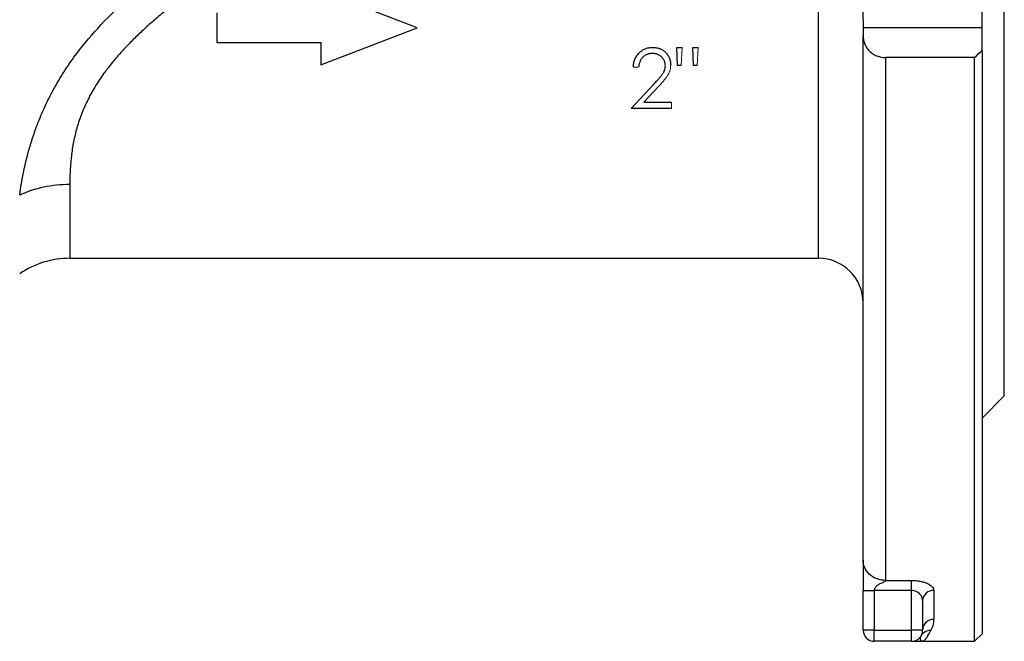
# Model space of a CAD drawing. Header units: millimetres. Extents: x -945 to -13, y -152 to 471.
# Tile 11 of 17: x -372 to -240, y 61 to 145. Entities that reach past the tile are written whole.
import ezdxf

# ---------------------------------------------------------------- set-up
doc = ezdxf.new("R2010")
doc.units = ezdxf.units.MM

msp = doc.modelspace()

# ---------------------------------------------------------------- linework, layer by layer
at = {"color": 0, "linetype": 'Continuous', "lineweight": 25}
for p, q in [((-258.76, 144.62), (-258.76, 223.03)), ((-239.76, 94.03), (-239.76, 193.03)), ((-264.76, 112.53), (-264.76, 174.53)), ((-318.76, 143.53), (-331.76, 148.53)), ((-242.76, 143.53), (-242.76, 146.57)), ((-345.76, 145.53), (-345.76, 141.53)), ((-258.76, 144.62), (-258.76, 143.53)), ((-331.76, 138.53), (-318.76, 143.53)), ((-258.76, 143.53), (-258.76, 142.44)), ((-242.76, 143.53), (-258.76, 143.53)), ((-242.76, 140.49), (-242.76, 143.53)), ((-258.76, 71.92), (-258.76, 142.44)), ((-345.76, 141.53), (-331.76, 141.53)), ((-331.76, 141.53), (-331.76, 138.53)), ((-283.73, 138.44), (-283.84, 140.9)), ((-283.84, 140.9), (-283.12, 140.9)), ((-281.68, 140.9), (-280.97, 140.9)), ((-281.58, 138.44), (-281.68, 140.9)), ((-242.76, 140.49), (-242.76, 62.03)), ((-255.76, 139.53), (-255.76, 69.22)), ((-243.76, 139.53), (-255.76, 139.53)), ((-243.76, 61.03), (-243.76, 139.53)), ((-283.23, 138.44), (-283.73, 138.44)), ((-281.08, 138.44), (-281.58, 138.44)), ((-289.99, 132.69), (-286.89, 136)), ((-284.56, 132.69), (-289.99, 132.69)), ((-288.28, 133.51), (-284.56, 133.51)), ((-365.52, 122.45), (-365.52, 112.53)), ((-365.52, 112.53), (-264.76, 112.53)), ((-242.76, 91.03), (-239.76, 94.03)), ((-255.76, 69.22), (-252.26, 69.22)), ((-252.26, 67.87), (-252.26, 69.22)), ((-258.76, 62.53), (-258.76, 67.87)), ((-252.26, 67.87), (-257.26, 67.87)), ((-257.26, 67.87), (-257.26, 62.53)), ((-252.26, 62.53), (-252.26, 67.87)), ((-249.26, 67.87), (-249.26, 63.97)), ((-250.76, 66.5), (-250.76, 62.53)), ((-257.26, 62.53), (-258.76, 62.53)), ((-257.26, 62.53), (-252.26, 62.53)), ((-257.26, 61.03), (-257.26, 62.53)), ((-250.76, 62.53), (-252.26, 62.53)), ((-252.26, 61.03), (-252.26, 62.53)), ((-252.26, 61.03), (-257.26, 61.03)), ((-250.76, 61.03), (-243.76, 61.03)), ((-243.76, 61.03), (-242.76, 62.03))]:
    msp.add_line(p, q, dxfattribs=at)
at = {"color": 0, "linetype": 'Continuous', "lineweight": 18}
for p, q in [((-283.12, 140.9), (-283.23, 138.44)), ((-280.97, 140.9), (-281.08, 138.44)), ((-288.97, 138.23), (-289.68, 138.23)), ((-286.28, 135.65), (-288.28, 133.51)), ((-284.56, 133.51), (-284.56, 132.69))]:
    msp.add_line(p, q, dxfattribs=at)
at = {"color": 0, "linetype": 'Continuous', "lineweight": 25}
for centre, radius, start, end in [((-365.52, 100.53), 12, 90, 124.2161), ((-264.76, 106.53), 6, 0, 90), ((-249.32, 66.43), 1.44, 87.6292, 177.4146), ((-249.29, 62.5), 1.47, 88.9773, 178.9394), ((-257.26, 62.53), 1.5, 180, 270), ((-252.26, 62.53), 1.5, 270, 0), ((-249.72, 61.01), 1.46, 88.4869, 149.1332)]:
    msp.add_arc(centre, radius, start, end, dxfattribs=at)
for points, knots in [([(-372.27, 121.03), (-372.25, 121.18), (-372.21, 121.47), (-372.15, 121.91), (-372.08, 122.35), (-372, 122.79), (-371.92, 123.24), (-371.84, 123.69), (-371.75, 124.15), (-371.65, 124.6), (-371.55, 125.06), (-371.44, 125.52), (-371.33, 125.99), (-371.21, 126.45), (-371.08, 126.92), (-370.94, 127.39), (-370.8, 127.86), (-370.66, 128.33), (-370.5, 128.8), (-370.34, 129.28), (-370.17, 129.76), (-369.77, 130.87), (-369.05, 132.61), (-367.89, 134.97), (-366.53, 137.3), (-364.57, 140.2), (-361.75, 143.61), (-358.52, 146.77), (-355.53, 149.32), (-352.92, 151.37), (-350.46, 153.17), (-348.23, 154.72), (-346.32, 155.98), (-344.35, 157.24), (-342.33, 158.47), (-340.26, 159.7), (-338.14, 160.91), (-335.97, 162.11), (-333.97, 163.2), (-332.16, 164.16), (-330.54, 165.01), (-328.92, 165.86), (-327.28, 166.71), (-325.65, 167.55), (-324.01, 168.39), (-322.36, 169.23), (-320.72, 170.08), (-319.07, 170.93), (-317.99, 171.5), (-317.44, 171.78)], [0, 0, 0, 0, 0.006827, 0.013627, 0.020403, 0.027155, 0.033886, 0.040598, 0.047293, 0.053973, 0.060641, 0.067297, 0.073945, 0.080587, 0.087223, 0.093858, 0.100492, 0.107128, 0.113768, 0.120414, 0.127068, 0.133733, 0.166846, 0.200002, 0.233475, 0.267532, 0.329275, 0.39559, 0.432978, 0.473641, 0.517671, 0.545521, 0.573913, 0.602869, 0.63241, 0.662556, 0.693324, 0.724733, 0.756799, 0.780157, 0.803715, 0.827478, 0.851452, 0.875642, 0.900053, 0.924689, 0.949556, 0.974658, 1, 1, 1, 1]), ([(-315.6, 167.61), (-315.85, 167.5), (-316.35, 167.27), (-317.12, 166.91), (-317.89, 166.55), (-318.67, 166.17), (-319.47, 165.79), (-320.27, 165.39), (-321.09, 164.98), (-321.92, 164.57), (-322.76, 164.14), (-323.6, 163.7), (-324.47, 163.25), (-325.34, 162.79), (-326.22, 162.32), (-327.11, 161.84), (-328.02, 161.35), (-328.93, 160.84), (-329.86, 160.33), (-330.8, 159.8), (-332.31, 158.95), (-334.39, 157.76), (-337.05, 156.2), (-339.54, 154.71), (-341.82, 153.31), (-343.82, 152.04), (-345.7, 150.82), (-347.52, 149.61), (-349.27, 148.39), (-350.98, 147.13), (-352.58, 145.88), (-354.08, 144.63), (-355.48, 143.4), (-356.77, 142.17), (-357.96, 140.96), (-359.05, 139.77), (-360.04, 138.59), (-361.1, 137.21), (-362.17, 135.59), (-363.2, 133.71), (-364.03, 131.79), (-364.66, 129.86), (-365.1, 127.92), (-365.31, 126.44), (-365.41, 125.35), (-365.46, 124.65), (-365.5, 123.93), (-365.52, 123.19), (-365.52, 122.7), (-365.52, 122.45)], [0, 0, 0, 0, 0.012388, 0.024933, 0.037633, 0.050489, 0.063502, 0.076671, 0.089996, 0.103477, 0.117115, 0.13091, 0.144861, 0.158969, 0.173234, 0.187656, 0.202235, 0.21697, 0.231863, 0.246913, 0.26212, 0.304436, 0.34689, 0.389483, 0.423702, 0.455955, 0.486244, 0.514572, 0.544238, 0.572698, 0.599968, 0.626069, 0.651022, 0.674853, 0.69759, 0.719267, 0.739923, 0.759603, 0.78989, 0.819146, 0.848613, 0.878483, 0.907438, 0.938468, 0.949469, 0.961119, 0.973422, 0.986381, 1, 1, 1, 1]), ([(-258.76, 142.44), (-258.76, 142.1), (-258.71, 141.78), (-258.53, 141.3), (-258.46, 141.14), (-258.28, 140.83), (-258.17, 140.68), (-257.93, 140.4), (-257.78, 140.27), (-257.46, 140.03), (-257.29, 139.92), (-256.89, 139.73), (-256.68, 139.66), (-256.24, 139.55), (-256, 139.53), (-255.76, 139.53)], [0, 0, 0, 0, 0.25, 0.25, 0.375, 0.375, 0.5, 0.5, 0.625, 0.625, 0.75, 0.75, 0.875, 0.875, 1, 1, 1, 1]), ([(-289.68, 138.23), (-289.68, 138.33), (-289.67, 138.51), (-289.63, 138.79), (-289.57, 139.05), (-289.48, 139.29), (-289.37, 139.53), (-289.24, 139.75), (-289.09, 139.96), (-288.91, 140.15), (-288.72, 140.33), (-288.52, 140.48), (-288.31, 140.61), (-288.08, 140.72), (-287.85, 140.8), (-287.6, 140.86), (-287.34, 140.89), (-287.17, 140.9), (-287.08, 140.9)], [0, 0, 0, 0, 0.068791, 0.135103, 0.198979, 0.261904, 0.323495, 0.385195, 0.446969, 0.509765, 0.572251, 0.633405, 0.693251, 0.752583, 0.812579, 0.873275, 0.93555, 1, 1, 1, 1]), ([(-287.08, 140.9), (-286.99, 140.9), (-286.82, 140.89), (-286.56, 140.86), (-286.32, 140.8), (-286.1, 140.73), (-285.89, 140.63), (-285.69, 140.5), (-285.5, 140.36), (-285.33, 140.19), (-285.17, 140.01), (-285.03, 139.82), (-284.92, 139.63), (-284.82, 139.42), (-284.75, 139.21), (-284.7, 138.99), (-284.67, 138.76), (-284.66, 138.6), (-284.66, 138.52)], [0, 0, 0, 0, 0.069475, 0.136517, 0.200789, 0.26383, 0.325735, 0.387291, 0.449509, 0.512968, 0.576275, 0.63758, 0.697903, 0.757172, 0.816599, 0.876653, 0.93729, 1, 1, 1, 1]), ([(-287.11, 140.08), (-287.18, 140.08), (-287.3, 140.07), (-287.48, 140.05), (-287.65, 140.01), (-287.81, 139.96), (-287.97, 139.89), (-288.12, 139.81), (-288.26, 139.71), (-288.39, 139.59), (-288.51, 139.47), (-288.62, 139.33), (-288.71, 139.17), (-288.79, 139.01), (-288.86, 138.83), (-288.91, 138.64), (-288.95, 138.44), (-288.96, 138.3), (-288.97, 138.23)], [0, 0, 0, 0, 0.0644387, 0.1265469, 0.1868872, 0.2458775, 0.3040409, 0.3621912, 0.4209759, 0.4806603, 0.5406003, 0.6006891, 0.6619358, 0.7244425, 0.7890384, 0.8563138, 0.926352, 1, 1, 1, 1]), ([(-285.38, 138.46), (-285.38, 138.51), (-285.38, 138.62), (-285.41, 138.78), (-285.44, 138.93), (-285.5, 139.08), (-285.57, 139.22), (-285.66, 139.35), (-285.76, 139.48), (-285.88, 139.6), (-286.01, 139.71), (-286.14, 139.81), (-286.29, 139.89), (-286.44, 139.96), (-286.6, 140.01), (-286.76, 140.05), (-286.94, 140.07), (-287.05, 140.08), (-287.11, 140.08)], [0, 0, 0, 0, 0.061965, 0.122122, 0.180988, 0.239933, 0.299906, 0.359989, 0.421776, 0.486576, 0.551535, 0.615018, 0.677259, 0.73973, 0.80305, 0.866495, 0.931973, 1, 1, 1, 1]), ([(-286.89, 136), (-286.81, 136.08), (-286.67, 136.23), (-286.46, 136.46), (-286.28, 136.66), (-286.12, 136.85), (-285.97, 137.03), (-285.85, 137.18), (-285.75, 137.32), (-285.64, 137.49), (-285.53, 137.69), (-285.44, 137.94), (-285.39, 138.2), (-285.38, 138.37), (-285.38, 138.46)], [0, 0, 0, 0, 0.110803, 0.212829, 0.306101, 0.390647, 0.466924, 0.534481, 0.593587, 0.644557, 0.7362, 0.825024, 0.911986, 1, 1, 1, 1]), ([(-365.52, 122.45), (-366.72, 122.45), (-367.91, 122.32), (-370.19, 121.85), (-371.28, 121.49), (-372.27, 121.03)], [0, 0, 0, 0, 0.5, 0.5, 1, 1, 1, 1]), ([(-255.76, 69.22), (-256.12, 69.22), (-256.5, 69.28), (-257.24, 69.54), (-257.59, 69.75), (-258.18, 70.28), (-258.4, 70.6), (-258.7, 71.26), (-258.76, 71.61), (-258.76, 71.92)], [0, 0, 0, 0, 0.25, 0.25, 0.5, 0.5, 0.75, 0.75, 1, 1, 1, 1]), ([(-258.76, 71.92), (-258.76, 71.66), (-258.76, 71.35), (-258.76, 70.71), (-258.76, 70.38), (-258.76, 69.38), (-258.76, 68.68), (-258.76, 67.87)], [0, 0, 0, 0, 0.25, 0.25, 0.5, 0.5, 1, 1, 1, 1]), ([(-255.76, 69.22), (-255.76, 69.21), (-255.76, 69.19), (-255.78, 69.16), (-255.8, 69.12), (-255.84, 69.09), (-255.88, 69.05), (-255.93, 69.02), (-256, 68.98), (-256.11, 68.93), (-256.29, 68.85), (-256.5, 68.75), (-256.71, 68.64), (-256.88, 68.53), (-257.02, 68.41), (-257.12, 68.28), (-257.2, 68.15), (-257.25, 68.01), (-257.26, 67.92), (-257.26, 67.87)], [0, 0, 0, 0, 0.02932, 0.058186, 0.087197, 0.116945, 0.147979, 0.180783, 0.215769, 0.262867, 0.348565, 0.472924, 0.572972, 0.662813, 0.743247, 0.815388, 0.880775, 0.941461, 1, 1, 1, 1]), ([(-252.26, 69.22), (-252.06, 69.22), (-251.85, 69.21), (-251.45, 69.17), (-251.26, 69.14), (-250.89, 69.07), (-250.71, 69.02), (-250.39, 68.92), (-250.24, 68.86), (-249.97, 68.73), (-249.84, 68.66), (-249.64, 68.51), (-249.55, 68.44), (-249.33, 68.2), (-249.26, 68.04), (-249.26, 67.87)], [0, 0, 0, 0, 0.125, 0.125, 0.25, 0.25, 0.375, 0.375, 0.5, 0.5, 0.625, 0.625, 0.75, 0.75, 1, 1, 1, 1]), ([(-258.76, 67.87), (-258.76, 67.87), (-258.73, 67.87), (-258.58, 67.87), (-258.47, 67.87), (-258.18, 67.87), (-258, 67.87), (-257.63, 67.87), (-257.44, 67.87), (-257.26, 67.87)], [0, 0, 0, 0, 0.25, 0.25, 0.5, 0.5, 0.75, 0.75, 1, 1, 1, 1]), ([(-250.76, 66.5), (-250.76, 66.65), (-250.79, 66.8), (-250.91, 67.1), (-251, 67.25), (-251.25, 67.52), (-251.41, 67.63), (-251.7, 67.77), (-251.8, 67.81), (-252.03, 67.86), (-252.14, 67.87), (-252.26, 67.87)], [0, 0, 0, 0, 0.25, 0.25, 0.5, 0.5, 0.75, 0.75, 0.875, 0.875, 1, 1, 1, 1]), ([(-249.26, 63.97), (-249.26, 63.68), (-249.31, 63.41), (-249.45, 62.91), (-249.56, 62.68), (-249.68, 62.47)], [0, 0, 0, 0, 0.5, 0.5, 1, 1, 1, 1]), ([(-249.68, 62.47), (-249.82, 62.23), (-249.94, 62.02), (-250.14, 61.66), (-250.23, 61.51), (-250.39, 61.27), (-250.47, 61.18), (-250.62, 61.06), (-250.69, 61.03), (-250.76, 61.03)], [0, 0, 0, 0, 0.25, 0.25, 0.5, 0.5, 0.75, 0.75, 1, 1, 1, 1]), ([(-252.26, 61.03), (-252.26, 61.03), (-252.2, 61.03), (-252.02, 61.03), (-251.9, 61.03), (-251.47, 61.03), (-251.12, 61.03), (-250.76, 61.03)], [0, 0, 0, 0, 0.25, 0.25, 0.5, 0.5, 1, 1, 1, 1]), ([(-250.97, 61.76), (-251.04, 61.64), (-251.07, 61.54), (-251.08, 61.35), (-251.06, 61.28), (-250.97, 61.09), (-250.86, 61.03), (-250.76, 61.03)], [0, 0, 0, 0, 0.25, 0.25, 0.5, 0.5, 1, 1, 1, 1])]:
    msp.add_open_spline(points, degree=3, knots=knots, dxfattribs=at)
msp.add_open_spline([(-243.76, 139.53), (-243.43, 139.85), (-243.09, 140.17), (-242.76, 140.49)], degree=3, dxfattribs=at)
at = {"color": 0, "linetype": 'Continuous', "lineweight": 18}
msp.add_open_spline([(-284.66, 138.52), (-284.66, 138.41), (-284.67, 138.19), (-284.74, 137.86), (-284.84, 137.55), (-284.96, 137.3), (-285.09, 137.09), (-285.2, 136.92), (-285.33, 136.74), (-285.48, 136.55), (-285.65, 136.34), (-285.84, 136.12), (-286.05, 135.89), (-286.2, 135.73), (-286.28, 135.65)], degree=3, knots=[0, 0, 0, 0, 0.098702, 0.195672, 0.292422, 0.391343, 0.444462, 0.504229, 0.570352, 0.642546, 0.722288, 0.807921, 0.90047, 1, 1, 1, 1], dxfattribs=at)

doc.saveas('drawing.dxf')
